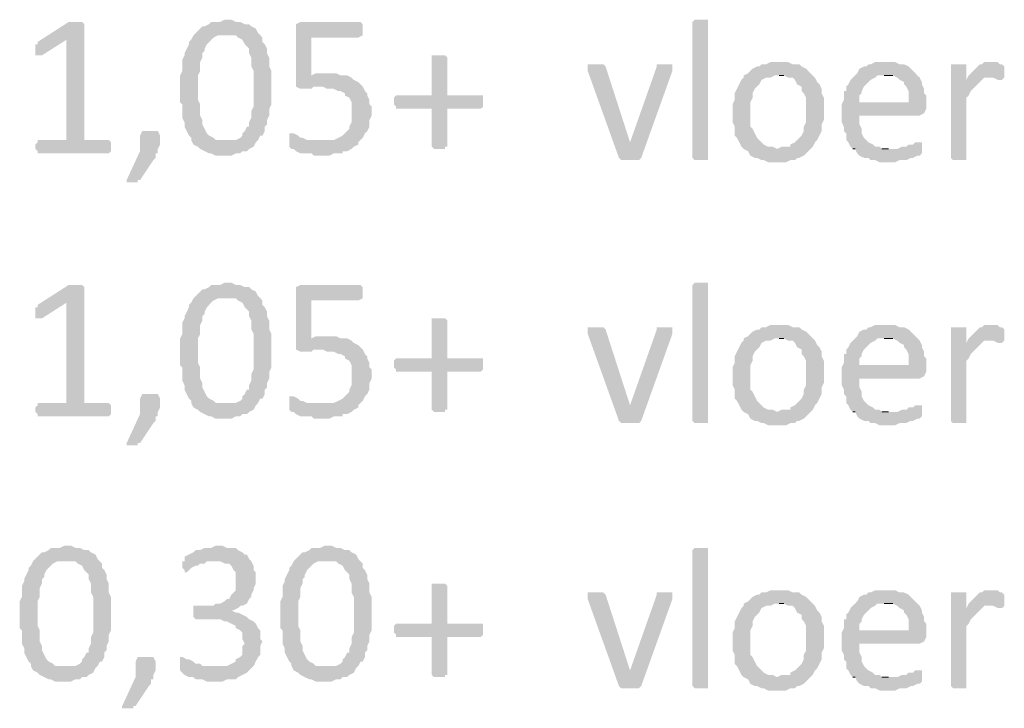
# Model space of a CAD drawing. Header units: millimetres. Extents: x -197899 to 120983, y -4228 to 45370.
# Tile 122 of 200: x -126173 to -124302, y 1374 to 2682. Entities that reach past the tile are written whole.
import ezdxf

# ---------------------------------------------------------------- set-up
doc = ezdxf.new("R2010")
doc.units = ezdxf.units.MM
for name, color, linetype in [('AL63----', 7, 'Continuous'), ('PDF_Geometry', 8, 'Continuous'), ('PDF_Solid Fills', 8, 'Continuous')]:
    doc.layers.add(name, color=color, linetype=linetype)

# ---------------------------------------------------------------- blocks, each defined once
blk = doc.blocks.new('A$C01523A58')
at = {"layer": 'PDF_Solid Fills'}
for points in [[(36106, -26475.2), (36093.4, -26475.2), (36034.1, -26513.4), (36034.1, -26517.6), (36029.8, -26517.6), (36029.8, -26538.7), (36042.5, -26538.7), (36089.1, -26509.1), (36122.9, -26479.5), (36122.9, -26479.5), (36118.8, -26475.2), (36114.5, -26475.2)], [(36393.9, -26471), (36389.6, -26471), (36381.2, -26475.2), (36364.2, -26475.2), (36360, -26479.5), (36351.6, -26483.7), (36347.3, -26483.7), (36338.8, -26492.2), (36334.7, -26496.4), (36393.9, -26500.6), (36410.8, -26500.6), (36415, -26504.9), (36423.5, -26509.1), (36423.5, -26509.1), (36427.8, -26517.6), (36432, -26521.8), (36436.2, -26526.1), (36436.2, -26534.5), (36440.4, -26543), (36440.4, -26559.9), (36444.7, -26568.4), (36444.7, -26627.7), (36444.7, -26636.2), (36440.4, -26644.6), (36440.4, -26657.3), (36436.2, -26665.7), (36436.2, -26674.2), (36432, -26674.2), (36427.8, -26682.7), (36423.5, -26686.9), (36423.5, -26691.1), (36419.3, -26695.4), (36410.8, -26699.6), (36389.6, -26699.6), (36448.9, -26703.9), (36453.2, -26699.6), (36457.4, -26691.1), (36461.6, -26691.1), (36465.9, -26682.7), (36465.9, -26674.2), (36470.1, -26670), (36470.1, -26661.5), (36474.3, -26653.1), (36474.3, -26640.3), (36478.6, -26631.9), (36478.6, -26568.4), (36474.3, -26559.9), (36474.3, -26543), (36470.1, -26534.5), (36470.1, -26526.1), (36465.9, -26517.6), (36461.6, -26513.4), (36461.6, -26504.9), (36457.4, -26500.6), (36453.2, -26496.4), (36448.9, -26488), (36440.4, -26483.7), (36436.2, -26479.5), (36427.8, -26479.5), (36419.3, -26475.2), (36410.8, -26475.2), (36402.4, -26471)], [(36643.7, -26475.2), (36533.6, -26475.2), (36525.1, -26479.5), (36525.1, -26598), (36575.9, -26598), (36584.4, -26602.3), (36597.1, -26602.3), (36605.5, -26606.5), (36609.8, -26606.5), (36618.3, -26610.7), (36618.3, -26614.9), (36626.7, -26619.2), (36630.9, -26627.7), (36630.9, -26648.8), (36630.9, -26665.7), (36626.7, -26674.2), (36626.7, -26678.5), (36622.5, -26682.7), (36618.3, -26686.9), (36614, -26691.1), (36605.5, -26695.4), (36597.1, -26699.6), (36575.9, -26699.6), (36512.4, -26703.9), (36512.4, -26712.3), (36516.7, -26716.5), (36520.9, -26716.5), (36525.1, -26720.8), (36533.6, -26725), (36554.7, -26725), (36559, -26729.3), (36588.6, -26729.3), (36597.1, -26725), (36614, -26725), (36614, -26720.8), (36622.5, -26720.8), (36630.9, -26716.5), (36635.2, -26712.3), (36643.7, -26708.1), (36643.7, -26703.9), (36647.9, -26699.6), (36652.1, -26695.4), (36656.3, -26686.9), (36660.6, -26682.7), (36664.8, -26674.2), (36664.8, -26661.5), (36669.1, -26653.1), (36669.1, -26636.2), (36664.8, -26631.9), (36664.8, -26623.4), (36660.6, -26614.9), (36660.6, -26610.7), (36656.3, -26606.5), (36652.1, -26598), (36647.9, -26593.8), (36643.7, -26589.5), (36635.2, -26585.3), (36630.9, -26581.1), (36622.5, -26576.9), (36554.7, -26576.9), (36554.7, -26504.9), (36643.7, -26504.9), (36652.1, -26500.6), (36652.1, -26479.5), (36647.9, -26475.2)], [(37308.3, -26733.5), (37308.3, -26737.7), (37282.9, -26737.7), (37278.7, -26733.5), (37278.7, -26475.2), (37278.7, -26475.2), (37282.9, -26471), (37308.3, -26471), (37308.3, -26475.2)], [(36122.9, -26479.5), (36089.1, -26509.1), (36089.1, -26699.6), (36034.1, -26699.6), (36034.1, -26703.9), (36029.8, -26708.1), (36029.8, -26716.5), (36034.1, -26720.8), (36034.1, -26725), (36169.5, -26725), (36173.7, -26720.8), (36173.7, -26703.9), (36169.5, -26699.6), (36122.9, -26699.6)], [(36334.7, -26496.4), (36330.4, -26500.6), (36326.1, -26509.1), (36321.9, -26513.4), (36321.9, -26517.6), (36317.7, -26526.1), (36313.4, -26534.5), (36313.4, -26538.7), (36309.2, -26547.2), (36309.2, -26568.4), (36305, -26576.9), (36305, -26627.7), (36309.2, -26631.9), (36309.2, -26657.3), (36309.2, -26657.3), (36313.4, -26665.7), (36313.4, -26674.2), (36317.7, -26682.7), (36321.9, -26691.1), (36326.1, -26695.4), (36326.1, -26699.6), (36330.4, -26708.1), (36338.8, -26712.3), (36343.1, -26716.5), (36351.6, -26720.8), (36351.6, -26720.8), (36360, -26725), (36364.2, -26725), (36372.7, -26729.3), (36402.4, -26729.3), (36410.8, -26725), (36419.3, -26725), (36423.5, -26720.8), (36432, -26720.8), (36436.2, -26716.5), (36444.7, -26712.3), (36448.9, -26703.9), (36389.6, -26699.6), (36372.7, -26699.6), (36368.5, -26695.4), (36368.5, -26695.4), (36360, -26691.1), (36355.8, -26686.9), (36351.6, -26678.5), (36351.6, -26678.5), (36347.3, -26670), (36347.3, -26661.5), (36343.1, -26653.1), (36343.1, -26644.6), (36343.1, -26631.9), (36338.8, -26623.4), (36338.8, -26576.9), (36343.1, -26568.4), (36343.1, -26559.9), (36343.1, -26551.5), (36347.3, -26543), (36347.3, -26534.5), (36351.6, -26530.3), (36351.6, -26526.1), (36355.8, -26517.6), (36360, -26513.4), (36364.2, -26509.1), (36368.5, -26504.9), (36377, -26500.6), (36393.9, -26500.6)], [(36796.1, -26538.7), (36783.3, -26538.7), (36783.3, -26614.9), (36715.6, -26614.9), (36711.4, -26619.2), (36711.4, -26631.9), (36715.6, -26636.2), (36715.6, -26640.3), (36783.3, -26640.3), (36783.3, -26712.3), (36783.3, -26712.3), (36787.6, -26716.5), (36808.7, -26716.5), (36808.7, -26712.3), (36813, -26712.3), (36813, -26640.3), (36876.5, -26640.3), (36880.7, -26636.2), (36880.7, -26614.9), (36813, -26614.9), (36813, -26543), (36808.7, -26538.7), (36804.5, -26538.7)], [(37092.4, -26555.7), (37079.7, -26555.7), (37079.7, -26559.9), (37079.7, -26568.4), (37139, -26733.5), (37160.1, -26703.9), (37160.1, -26703.9), (37113.6, -26559.9), (37109.3, -26555.7), (37100.8, -26555.7)], [(37227.9, -26555.7), (37210.9, -26555.7), (37210.9, -26559.9), (37160.1, -26703.9), (37160.1, -26703.9), (37139, -26733.5), (37139, -26733.5), (37143.2, -26737.7), (37177.1, -26737.7), (37181.3, -26733.5), (37181.3, -26733.5), (37240.5, -26568.4), (37240.5, -26564.1), (37240.5, -26559.9), (37240.5, -26555.7), (37236.4, -26555.7)], [(37443.7, -26551.5), (37426.8, -26551.5), (37418.4, -26555.7), (37409.9, -26555.7), (37405.7, -26559.9), (37401.4, -26559.9), (37393, -26564.1), (37388.7, -26568.4), (37384.5, -26572.6), (37376, -26576.9), (37376, -26581.1), (37371.8, -26585.3), (37367.6, -26593.8), (37363.3, -26602.3), (37359.1, -26610.7), (37359.1, -26623.4), (37354.8, -26631.9), (37354.8, -26648.8), (37354.8, -26665.7), (37359.1, -26674.2), (37359.1, -26691.1), (37363.3, -26695.4), (37367.6, -26703.9), (37371.8, -26712.3), (37376, -26716.5), (37439.5, -26716.5), (37431.1, -26712.3), (37422.6, -26712.3), (37414.1, -26708.1), (37409.9, -26703.9), (37405.7, -26699.6), (37401.4, -26695.4), (37397.2, -26686.9), (37393, -26678.5), (37388.7, -26674.2), (37388.7, -26627.7), (37393, -26619.2), (37393, -26610.7), (37397.2, -26602.3), (37401.4, -26598), (37405.7, -26593.8), (37409.9, -26585.3), (37418.4, -26581.1), (37426.8, -26581.1), (37435.3, -26576.9), (37507.3, -26576.9), (37498.8, -26568.4), (37494.6, -26564.1), (37486.1, -26559.9), (37481.8, -26555.7), (37469.1, -26555.7), (37460.7, -26551.5), (37452.2, -26551.5)], [(37647, -26551.5), (37625.8, -26551.5), (37617.3, -26555.7), (37613.1, -26555.7), (37608.8, -26559.9), (37604.6, -26559.9), (37596.1, -26564.1), (37591.9, -26572.6), (37587.7, -26576.9), (37583.4, -26581.1), (37579.2, -26585.3), (37575, -26593.8), (37570.8, -26598), (37570.8, -26606.5), (37566.5, -26606.5), (37566.5, -26623.4), (37562.3, -26631.9), (37596.1, -26627.7), (37596.1, -26614.9), (37600.4, -26610.7), (37600.4, -26606.5), (37604.6, -26598), (37608.8, -26593.8), (37613.1, -26589.5), (37617.3, -26585.3), (37625.8, -26581.1), (37630, -26576.9), (37706.2, -26576.9), (37702, -26572.6), (37693.5, -26564.1), (37689.3, -26559.9), (37680.8, -26555.7), (37672.4, -26555.7), (37663.9, -26551.5), (37655.4, -26551.5)], [(37782.4, -26555.7), (37769.7, -26555.7), (37769.7, -26733.5), (37769.7, -26733.5), (37774, -26737.7), (37799.4, -26737.7), (37799.4, -26733.5), (37799.4, -26619.2), (37803.6, -26614.9), (37807.8, -26606.5), (37812.1, -26602.3), (37812.1, -26602.3), (37820.5, -26593.8), (37824.7, -26589.5), (37829, -26585.3), (37799.4, -26585.3), (37799.4, -26555.7), (37790.9, -26555.7)], [(37845.9, -26551.5), (37833.2, -26551.5), (37829, -26555.7), (37824.7, -26555.7), (37816.3, -26564.1), (37812.1, -26568.4), (37807.8, -26572.6), (37803.6, -26576.9), (37799.4, -26585.3), (37829, -26585.3), (37833.2, -26581.1), (37841.7, -26581.1), (37871.3, -26576.9), (37871.3, -26559.9), (37871.3, -26559.9), (37867.1, -26555.7), (37862.8, -26555.7), (37858.6, -26551.5), (37850.1, -26551.5)], [(36584.4, -26572.6), (36563.2, -26572.6), (36554.7, -26576.9), (36609.8, -26576.9), (36601.3, -26572.6), (36592.9, -26572.6)], [(37507.3, -26576.9), (37443.7, -26576.9), (37452.2, -26576.9), (37460.7, -26581.1), (37469.1, -26581.1), (37473.4, -26585.3), (37477.6, -26593.8), (37486.1, -26598), (37486.1, -26606.5), (37490.3, -26610.7), (37494.6, -26619.2), (37494.6, -26665.7), (37490.3, -26674.2), (37490.3, -26682.7), (37486.1, -26691.1), (37481.8, -26695.4), (37477.6, -26699.6), (37473.4, -26703.9), (37464.9, -26708.1), (37464.9, -26712.3), (37448, -26712.3), (37439.5, -26716.5), (37376, -26716.5), (37384.5, -26720.8), (37388.7, -26729.3), (37397.2, -26733.5), (37401.4, -26733.5), (37409.9, -26737.7), (37414.1, -26737.7), (37422.6, -26741.9), (37456.5, -26741.9), (37464.9, -26737.7), (37473.4, -26737.7), (37477.6, -26733.5), (37481.8, -26733.5), (37490.3, -26729.3), (37494.6, -26725), (37498.8, -26720.8), (37507.3, -26712.3), (37507.3, -26712.3), (37511.5, -26703.9), (37515.7, -26699.6), (37520, -26691.1), (37524.2, -26682.7), (37524.2, -26670), (37528.4, -26661.5), (37528.4, -26644.6), (37528.4, -26619.2), (37524.2, -26610.7), (37524.2, -26602.3), (37520, -26593.8), (37515.7, -26589.5), (37511.5, -26581.1)], [(37706.2, -26576.9), (37642.7, -26576.9), (37659.7, -26576.9), (37668.1, -26581.1), (37672.4, -26585.3), (37680.8, -26589.5), (37680.8, -26593.8), (37685.1, -26598), (37689.3, -26606.5), (37689.3, -26627.7), (37596.1, -26627.7), (37562.3, -26631.9), (37562.3, -26648.8), (37562.3, -26665.7), (37566.5, -26674.2), (37566.5, -26682.7), (37570.8, -26686.9), (37570.8, -26699.6), (37575, -26703.9), (37579.2, -26712.3), (37583.4, -26716.5), (37651.2, -26716.5), (37638.5, -26716.5), (37634.3, -26712.3), (37625.8, -26712.3), (37621.6, -26708.1), (37613.1, -26703.9), (37608.8, -26699.6), (37604.6, -26695.4), (37600.4, -26686.9), (37600.4, -26678.5), (37600.4, -26678.5), (37596.1, -26670), (37596.1, -26653.1), (37710.5, -26653.1), (37718.9, -26648.8), (37718.9, -26648.8), (37723.1, -26640.3), (37723.1, -26631.9), (37723.1, -26614.9), (37718.9, -26610.7), (37718.9, -26602.3), (37714.7, -26593.8), (37714.7, -26589.5), (37710.5, -26581.1)], [(37871.3, -26576.9), (37841.7, -26581.1), (37850.1, -26581.1), (37858.6, -26585.3), (37867.1, -26585.3), (37871.3, -26581.1)], [(36525.1, -26598), (36525.1, -26598), (36533.6, -26602.3), (36554.7, -26602.3), (36559, -26598), (36567.4, -26598)], [(36250, -26682.7), (36233, -26682.7), (36228.8, -26691.1), (36228.8, -26720.8), (36203.4, -26775.8), (36203.4, -26780.1), (36224.6, -26780.1), (36224.6, -26775.8), (36228.8, -26775.8), (36254.2, -26737.7), (36258.4, -26733.5), (36258.4, -26725), (36262.7, -26725), (36262.7, -26716.5), (36262.7, -26716.5), (36266.9, -26708.1), (36266.9, -26691.1), (36262.7, -26682.7), (36254.2, -26682.7)], [(36516.7, -26686.9), (36512.4, -26686.9), (36512.4, -26703.9), (36575.9, -26699.6), (36546.3, -26699.6), (36537.8, -26695.4), (36533.6, -26695.4), (36529.4, -26691.1), (36520.9, -26686.9)], [(37710.5, -26703.9), (37702, -26703.9), (37697.8, -26708.1), (37689.3, -26708.1), (37685.1, -26712.3), (37676.6, -26712.3), (37668.1, -26716.5), (37583.4, -26716.5), (37587.7, -26716.5), (37591.9, -26725), (37596.1, -26729.3), (37604.6, -26733.5), (37613.1, -26733.5), (37617.3, -26737.7), (37625.8, -26737.7), (37634.3, -26741.9), (37663.9, -26741.9), (37672.4, -26737.7), (37685.1, -26737.7), (37693.5, -26733.5), (37697.8, -26733.5), (37706.2, -26729.3), (37710.5, -26729.3), (37714.7, -26725), (37714.7, -26720.8), (37714.7, -26703.9)], [(36106, -26974.8), (36093.4, -26974.8), (36034.1, -27012.9), (36034.1, -27017.1), (36029.8, -27017.1), (36029.8, -27038.3), (36042.5, -27038.3), (36089.1, -27008.6), (36122.9, -26979), (36122.9, -26979), (36118.8, -26974.8), (36114.5, -26974.8)], [(36122.9, -26979), (36089.1, -27008.6), (36089.1, -27199.1), (36034.1, -27199.1), (36034.1, -27203.4), (36029.8, -27207.6), (36029.8, -27216.1), (36034.1, -27220.3), (36034.1, -27224.5), (36169.5, -27224.5), (36173.7, -27220.3), (36173.7, -27203.4), (36169.5, -27199.1), (36122.9, -27199.1)], [(36393.9, -26970.6), (36389.6, -26970.6), (36381.2, -26974.8), (36364.2, -26974.8), (36360, -26979), (36351.6, -26983.2), (36347.3, -26983.2), (36338.8, -26991.7), (36334.7, -26996), (36393.9, -27000.2), (36410.8, -27000.2), (36415, -27004.4), (36423.5, -27008.6), (36423.5, -27008.6), (36427.8, -27017.1), (36432, -27021.4), (36436.2, -27025.6), (36436.2, -27034.1), (36440.4, -27042.5), (36440.4, -27059.5), (36444.7, -27067.9), (36444.7, -27127.2), (36444.7, -27135.7), (36440.4, -27144.2), (36440.4, -27156.8), (36436.2, -27165.3), (36436.2, -27173.7), (36432, -27173.7), (36427.8, -27182.2), (36423.5, -27186.5), (36423.5, -27190.7), (36419.3, -27195), (36410.8, -27199.1), (36389.6, -27199.1), (36448.9, -27203.4), (36453.2, -27199.1), (36457.4, -27190.7), (36461.6, -27190.7), (36465.9, -27182.2), (36465.9, -27173.7), (36470.1, -27169.6), (36470.1, -27161.1), (36474.3, -27152.6), (36474.3, -27139.9), (36478.6, -27131.4), (36478.6, -27067.9), (36474.3, -27059.5), (36474.3, -27042.5), (36470.1, -27034.1), (36470.1, -27025.6), (36465.9, -27017.1), (36461.6, -27012.9), (36461.6, -27004.4), (36457.4, -27000.2), (36453.2, -26996), (36448.9, -26987.5), (36440.4, -26983.2), (36436.2, -26979), (36427.8, -26979), (36419.3, -26974.8), (36410.8, -26974.8), (36402.4, -26970.6)], [(36643.7, -26974.8), (36533.6, -26974.8), (36525.1, -26979), (36525.1, -27097.5), (36575.9, -27097.5), (36584.4, -27101.8), (36597.1, -27101.8), (36605.5, -27106), (36609.8, -27106), (36618.3, -27110.3), (36618.3, -27114.5), (36626.7, -27118.7), (36630.9, -27127.2), (36630.9, -27148.3), (36630.9, -27165.3), (36626.7, -27173.7), (36626.7, -27178), (36622.5, -27182.2), (36618.3, -27186.5), (36614, -27190.7), (36605.5, -27195), (36597.1, -27199.1), (36575.9, -27199.1), (36512.4, -27203.4), (36512.4, -27211.9), (36516.7, -27216.1), (36520.9, -27216.1), (36525.1, -27220.3), (36533.6, -27224.5), (36554.7, -27224.5), (36559, -27228.8), (36588.6, -27228.8), (36597.1, -27224.5), (36614, -27224.5), (36614, -27220.3), (36622.5, -27220.3), (36630.9, -27216.1), (36635.2, -27211.9), (36643.7, -27207.6), (36643.7, -27203.4), (36647.9, -27199.1), (36652.1, -27195), (36656.3, -27186.5), (36660.6, -27182.2), (36664.8, -27173.7), (36664.8, -27161.1), (36669.1, -27152.6), (36669.1, -27135.7), (36664.8, -27131.4), (36664.8, -27122.9), (36660.6, -27114.5), (36660.6, -27110.3), (36656.3, -27106), (36652.1, -27097.5), (36647.9, -27093.3), (36643.7, -27089.1), (36635.2, -27084.9), (36630.9, -27080.6), (36622.5, -27076.4), (36554.7, -27076.4), (36554.7, -27004.4), (36643.7, -27004.4), (36652.1, -27000.2), (36652.1, -26979), (36647.9, -26974.8)], [(37308.3, -27233), (37308.3, -27237.3), (37282.9, -27237.3), (37278.7, -27233), (37278.7, -26974.8), (37278.7, -26974.8), (37282.9, -26970.6), (37308.3, -26970.6), (37308.3, -26974.8)], [(36334.7, -26996), (36330.4, -27000.2), (36326.1, -27008.6), (36321.9, -27012.9), (36321.9, -27017.1), (36317.7, -27025.6), (36313.4, -27034.1), (36313.4, -27038.3), (36309.2, -27046.8), (36309.2, -27067.9), (36305, -27076.4), (36305, -27127.2), (36309.2, -27131.4), (36309.2, -27156.8), (36309.2, -27156.8), (36313.4, -27165.3), (36313.4, -27173.7), (36317.7, -27182.2), (36321.9, -27190.7), (36326.1, -27195), (36326.1, -27199.1), (36330.4, -27207.6), (36338.8, -27211.9), (36343.1, -27216.1), (36351.6, -27220.3), (36351.6, -27220.3), (36360, -27224.5), (36364.2, -27224.5), (36372.7, -27228.8), (36402.4, -27228.8), (36410.8, -27224.5), (36419.3, -27224.5), (36423.5, -27220.3), (36432, -27220.3), (36436.2, -27216.1), (36444.7, -27211.9), (36448.9, -27203.4), (36389.6, -27199.1), (36372.7, -27199.1), (36368.5, -27195), (36368.5, -27195), (36360, -27190.7), (36355.8, -27186.5), (36351.6, -27178), (36351.6, -27178), (36347.3, -27169.6), (36347.3, -27161.1), (36343.1, -27152.6), (36343.1, -27144.2), (36343.1, -27131.4), (36338.8, -27122.9), (36338.8, -27076.4), (36343.1, -27067.9), (36343.1, -27059.5), (36343.1, -27051), (36347.3, -27042.5), (36347.3, -27034.1), (36351.6, -27029.8), (36351.6, -27025.6), (36355.8, -27017.1), (36360, -27012.9), (36364.2, -27008.6), (36368.5, -27004.4), (36377, -27000.2), (36393.9, -27000.2)], [(36796.1, -27038.3), (36783.3, -27038.3), (36783.3, -27114.5), (36715.6, -27114.5), (36711.4, -27118.7), (36711.4, -27131.4), (36715.6, -27135.7), (36715.6, -27139.9), (36783.3, -27139.9), (36783.3, -27211.9), (36783.3, -27211.9), (36787.6, -27216.1), (36808.7, -27216.1), (36808.7, -27211.9), (36813, -27211.9), (36813, -27139.9), (36876.5, -27139.9), (36880.7, -27135.7), (36880.7, -27114.5), (36813, -27114.5), (36813, -27042.5), (36808.7, -27038.3), (36804.5, -27038.3)], [(37092.4, -27055.2), (37079.7, -27055.2), (37079.7, -27059.5), (37079.7, -27067.9), (37139, -27233), (37160.1, -27203.4), (37160.1, -27203.4), (37113.6, -27059.5), (37109.3, -27055.2), (37100.8, -27055.2)], [(37227.9, -27055.2), (37210.9, -27055.2), (37210.9, -27059.5), (37160.1, -27203.4), (37160.1, -27203.4), (37139, -27233), (37139, -27233), (37143.2, -27237.3), (37177.1, -27237.3), (37181.3, -27233), (37181.3, -27233), (37240.5, -27067.9), (37240.5, -27063.7), (37240.5, -27059.5), (37240.5, -27055.2), (37236.4, -27055.2)], [(37443.7, -27051), (37426.8, -27051), (37418.4, -27055.2), (37409.9, -27055.2), (37405.7, -27059.5), (37401.4, -27059.5), (37393, -27063.7), (37388.7, -27067.9), (37384.5, -27072.2), (37376, -27076.4), (37376, -27080.6), (37371.8, -27084.9), (37367.6, -27093.3), (37363.3, -27101.8), (37359.1, -27110.3), (37359.1, -27122.9), (37354.8, -27131.4), (37354.8, -27148.3), (37354.8, -27165.3), (37359.1, -27173.7), (37359.1, -27190.7), (37363.3, -27195), (37367.6, -27203.4), (37371.8, -27211.9), (37376, -27216.1), (37439.5, -27216.1), (37431.1, -27211.9), (37422.6, -27211.9), (37414.1, -27207.6), (37409.9, -27203.4), (37405.7, -27199.1), (37401.4, -27195), (37397.2, -27186.5), (37393, -27178), (37388.7, -27173.7), (37388.7, -27127.2), (37393, -27118.7), (37393, -27110.3), (37397.2, -27101.8), (37401.4, -27097.5), (37405.7, -27093.3), (37409.9, -27084.9), (37418.4, -27080.6), (37426.8, -27080.6), (37435.3, -27076.4), (37507.3, -27076.4), (37498.8, -27067.9), (37494.6, -27063.7), (37486.1, -27059.5), (37481.8, -27055.2), (37469.1, -27055.2), (37460.7, -27051), (37452.2, -27051)], [(37647, -27051), (37625.8, -27051), (37617.3, -27055.2), (37613.1, -27055.2), (37608.8, -27059.5), (37604.6, -27059.5), (37596.1, -27063.7), (37591.9, -27072.2), (37587.7, -27076.4), (37583.4, -27080.6), (37579.2, -27084.9), (37575, -27093.3), (37570.8, -27097.5), (37570.8, -27106), (37566.5, -27106), (37566.5, -27122.9), (37562.3, -27131.4), (37596.1, -27127.2), (37596.1, -27114.5), (37600.4, -27110.3), (37600.4, -27106), (37604.6, -27097.5), (37608.8, -27093.3), (37613.1, -27089.1), (37617.3, -27084.9), (37625.8, -27080.6), (37630, -27076.4), (37706.2, -27076.4), (37702, -27072.2), (37693.5, -27063.7), (37689.3, -27059.5), (37680.8, -27055.2), (37672.4, -27055.2), (37663.9, -27051), (37655.4, -27051)], [(37782.4, -27055.2), (37769.7, -27055.2), (37769.7, -27233), (37769.7, -27233), (37774, -27237.3), (37799.4, -27237.3), (37799.4, -27233), (37799.4, -27118.7), (37803.6, -27114.5), (37807.8, -27106), (37812.1, -27101.8), (37812.1, -27101.8), (37820.5, -27093.3), (37824.7, -27089.1), (37829, -27084.9), (37799.4, -27084.9), (37799.4, -27055.2), (37790.9, -27055.2)], [(37845.9, -27051), (37833.2, -27051), (37829, -27055.2), (37824.7, -27055.2), (37816.3, -27063.7), (37812.1, -27067.9), (37807.8, -27072.2), (37803.6, -27076.4), (37799.4, -27084.9), (37829, -27084.9), (37833.2, -27080.6), (37841.7, -27080.6), (37871.3, -27076.4), (37871.3, -27059.5), (37871.3, -27059.5), (37867.1, -27055.2), (37862.8, -27055.2), (37858.6, -27051), (37850.1, -27051)], [(36584.4, -27072.2), (36563.2, -27072.2), (36554.7, -27076.4), (36609.8, -27076.4), (36601.3, -27072.2), (36592.9, -27072.2)], [(37507.3, -27076.4), (37443.7, -27076.4), (37452.2, -27076.4), (37460.7, -27080.6), (37469.1, -27080.6), (37473.4, -27084.9), (37477.6, -27093.3), (37486.1, -27097.5), (37486.1, -27106), (37490.3, -27110.3), (37494.6, -27118.7), (37494.6, -27165.3), (37490.3, -27173.7), (37490.3, -27182.2), (37486.1, -27190.7), (37481.8, -27195), (37477.6, -27199.1), (37473.4, -27203.4), (37464.9, -27207.6), (37464.9, -27211.9), (37448, -27211.9), (37439.5, -27216.1), (37376, -27216.1), (37384.5, -27220.3), (37388.7, -27228.8), (37397.2, -27233), (37401.4, -27233), (37409.9, -27237.3), (37414.1, -27237.3), (37422.6, -27241.5), (37456.5, -27241.5), (37464.9, -27237.3), (37473.4, -27237.3), (37477.6, -27233), (37481.8, -27233), (37490.3, -27228.8), (37494.6, -27224.5), (37498.8, -27220.3), (37507.3, -27211.9), (37507.3, -27211.9), (37511.5, -27203.4), (37515.7, -27199.1), (37520, -27190.7), (37524.2, -27182.2), (37524.2, -27169.6), (37528.4, -27161.1), (37528.4, -27144.2), (37528.4, -27118.7), (37524.2, -27110.3), (37524.2, -27101.8), (37520, -27093.3), (37515.7, -27089.1), (37511.5, -27080.6)], [(37706.2, -27076.4), (37642.7, -27076.4), (37659.7, -27076.4), (37668.1, -27080.6), (37672.4, -27084.9), (37680.8, -27089.1), (37680.8, -27093.3), (37685.1, -27097.5), (37689.3, -27106), (37689.3, -27127.2), (37596.1, -27127.2), (37562.3, -27131.4), (37562.3, -27148.3), (37562.3, -27165.3), (37566.5, -27173.7), (37566.5, -27182.2), (37570.8, -27186.5), (37570.8, -27199.1), (37575, -27203.4), (37579.2, -27211.9), (37583.4, -27216.1), (37651.2, -27216.1), (37638.5, -27216.1), (37634.3, -27211.9), (37625.8, -27211.9), (37621.6, -27207.6), (37613.1, -27203.4), (37608.8, -27199.1), (37604.6, -27195), (37600.4, -27186.5), (37600.4, -27178), (37600.4, -27178), (37596.1, -27169.6), (37596.1, -27152.6), (37710.5, -27152.6), (37718.9, -27148.3), (37718.9, -27148.3), (37723.1, -27139.9), (37723.1, -27131.4), (37723.1, -27114.5), (37718.9, -27110.3), (37718.9, -27101.8), (37714.7, -27093.3), (37714.7, -27089.1), (37710.5, -27080.6)], [(37871.3, -27076.4), (37841.7, -27080.6), (37850.1, -27080.6), (37858.6, -27084.9), (37867.1, -27084.9), (37871.3, -27080.6)], [(36525.1, -27097.5), (36525.1, -27097.5), (36533.6, -27101.8), (36554.7, -27101.8), (36559, -27097.5), (36567.4, -27097.5)], [(36250, -27182.2), (36233, -27182.2), (36228.8, -27190.7), (36228.8, -27220.3), (36203.4, -27275.4), (36203.4, -27279.6), (36224.6, -27279.6), (36224.6, -27275.4), (36228.8, -27275.4), (36254.2, -27237.3), (36258.4, -27233), (36258.4, -27224.5), (36262.7, -27224.5), (36262.7, -27216.1), (36262.7, -27216.1), (36266.9, -27207.6), (36266.9, -27190.7), (36262.7, -27182.2), (36254.2, -27182.2)], [(36516.7, -27186.5), (36512.4, -27186.5), (36512.4, -27203.4), (36575.9, -27199.1), (36546.3, -27199.1), (36537.8, -27195), (36533.6, -27195), (36529.4, -27190.7), (36520.9, -27186.5)], [(37710.5, -27203.4), (37702, -27203.4), (37697.8, -27207.6), (37689.3, -27207.6), (37685.1, -27211.9), (37676.6, -27211.9), (37668.1, -27216.1), (37583.4, -27216.1), (37587.7, -27216.1), (37591.9, -27224.5), (37596.1, -27228.8), (37604.6, -27233), (37613.1, -27233), (37617.3, -27237.3), (37625.8, -27237.3), (37634.3, -27241.5), (37663.9, -27241.5), (37672.4, -27237.3), (37685.1, -27237.3), (37693.5, -27233), (37697.8, -27233), (37706.2, -27228.8), (37710.5, -27228.8), (37714.7, -27224.5), (37714.7, -27220.3), (37714.7, -27203.4)], [(36089.1, -27470.1), (36084.9, -27470.1), (36076.4, -27474.3), (36059.5, -27474.3), (36055.2, -27478.6), (36046.8, -27482.8), (36042.5, -27482.8), (36034.1, -27491.2), (36029.8, -27495.5), (36089.1, -27499.7), (36106, -27499.7), (36110.3, -27504), (36118.8, -27508.2), (36118.8, -27508.2), (36122.9, -27516.6), (36127.2, -27520.9), (36131.4, -27525.1), (36131.4, -27533.6), (36135.7, -27542.1), (36135.7, -27559), (36139.9, -27567.5), (36139.9, -27626.7), (36139.9, -27635.2), (36135.7, -27643.6), (36135.7, -27656.3), (36131.4, -27664.8), (36131.4, -27673.3), (36127.2, -27673.3), (36122.9, -27681.7), (36118.8, -27686), (36118.8, -27690.2), (36114.5, -27694.5), (36106, -27698.7), (36084.9, -27698.7), (36144.1, -27702.9), (36148.3, -27698.7), (36152.6, -27690.2), (36156.8, -27690.2), (36161.1, -27681.7), (36161.1, -27673.3), (36165.3, -27669.1), (36165.3, -27660.6), (36169.5, -27652.1), (36169.5, -27639.4), (36173.7, -27630.9), (36173.7, -27567.5), (36169.5, -27559), (36169.5, -27542.1), (36165.3, -27533.6), (36165.3, -27525.1), (36161.1, -27516.6), (36156.8, -27512.4), (36156.8, -27504), (36152.6, -27499.7), (36148.3, -27495.5), (36144.1, -27487), (36135.7, -27482.8), (36131.4, -27478.6), (36122.9, -27478.6), (36114.5, -27474.3), (36106, -27474.3), (36097.5, -27470.1)], [(36377, -27470.1), (36372.7, -27470.1), (36364.2, -27474.3), (36351.6, -27474.3), (36343.1, -27478.6), (36334.7, -27478.6), (36330.4, -27482.8), (36321.9, -27487), (36321.9, -27487), (36313.4, -27491.2), (36313.4, -27499.7), (36381.2, -27499.7), (36389.6, -27504), (36398.1, -27504), (36402.4, -27508.2), (36406.6, -27516.6), (36410.8, -27520.9), (36410.8, -27554.8), (36406.6, -27559), (36402.4, -27563.2), (36398.1, -27571.7), (36393.9, -27571.7), (36389.6, -27575.9), (36381.2, -27580.2), (36372.7, -27580.2), (36368.5, -27584.4), (36330.4, -27584.4), (36330.4, -27605.6), (36334.7, -27609.8), (36381.2, -27609.8), (36389.6, -27614), (36393.9, -27614), (36402.4, -27618.3), (36410.8, -27622.5), (36410.8, -27626.7), (36419.3, -27630.9), (36423.5, -27635.2), (36423.5, -27647.9), (36427.8, -27656.3), (36423.5, -27660.6), (36423.5, -27677.5), (36419.3, -27681.7), (36410.8, -27686), (36410.8, -27690.2), (36402.4, -27694.5), (36393.9, -27698.7), (36372.7, -27698.7), (36440.4, -27702.9), (36444.7, -27698.7), (36448.9, -27690.2), (36453.2, -27681.7), (36453.2, -27681.7), (36457.4, -27677.5), (36457.4, -27660.6), (36461.6, -27652.1), (36457.4, -27647.9), (36457.4, -27630.9), (36453.2, -27626.7), (36448.9, -27618.3), (36444.7, -27614), (36436.2, -27609.8), (36432, -27605.6), (36423.5, -27601.3), (36423.5, -27601.3), (36415, -27597.1), (36410.8, -27597.1), (36402.4, -27592.9), (36406.6, -27592.9), (36415, -27588.6), (36419.3, -27584.4), (36423.5, -27584.4), (36432, -27580.2), (36436.2, -27571.7), (36440.4, -27567.5), (36440.4, -27563.2), (36444.7, -27554.8), (36444.7, -27550.5), (36448.9, -27542.1), (36448.9, -27520.9), (36444.7, -27516.6), (36444.7, -27508.2), (36440.4, -27499.7), (36436.2, -27495.5), (36432, -27487), (36427.8, -27487), (36423.5, -27482.8), (36415, -27478.6), (36410.8, -27474.3), (36393.9, -27474.3), (36385.4, -27470.1)], [(36584.4, -27470.1), (36580.1, -27470.1), (36571.7, -27474.3), (36554.7, -27474.3), (36550.5, -27478.6), (36542, -27482.8), (36537.8, -27482.8), (36529.4, -27491.2), (36525.1, -27495.5), (36584.4, -27499.7), (36601.3, -27499.7), (36605.5, -27504), (36614, -27508.2), (36614, -27508.2), (36618.3, -27516.6), (36622.5, -27520.9), (36626.7, -27525.1), (36626.7, -27533.6), (36630.9, -27542.1), (36630.9, -27559), (36635.2, -27567.5), (36635.2, -27626.7), (36635.2, -27635.2), (36630.9, -27643.6), (36630.9, -27656.3), (36626.7, -27664.8), (36626.7, -27673.3), (36622.5, -27673.3), (36618.3, -27681.7), (36614, -27686), (36614, -27690.2), (36609.8, -27694.5), (36601.3, -27698.7), (36580.1, -27698.7), (36639.4, -27702.9), (36643.7, -27698.7), (36647.9, -27690.2), (36652.1, -27690.2), (36656.3, -27681.7), (36656.3, -27673.3), (36660.6, -27669.1), (36660.6, -27660.6), (36664.8, -27652.1), (36664.8, -27639.4), (36669.1, -27630.9), (36669.1, -27567.5), (36664.8, -27559), (36664.8, -27542.1), (36660.6, -27533.6), (36660.6, -27525.1), (36656.3, -27516.6), (36652.1, -27512.4), (36652.1, -27504), (36647.9, -27499.7), (36643.7, -27495.5), (36639.4, -27487), (36630.9, -27482.8), (36626.7, -27478.6), (36618.3, -27478.6), (36609.8, -27474.3), (36601.3, -27474.3), (36592.9, -27470.1)], [(37308.3, -27736.8), (37308.3, -27741), (37282.9, -27741), (37278.7, -27736.8), (37278.7, -27478.6), (37278.7, -27478.6), (37282.9, -27474.3), (37308.3, -27474.3), (37308.3, -27478.6)], [(36029.8, -27495.5), (36025.6, -27499.7), (36021.4, -27508.2), (36017.1, -27512.4), (36017.1, -27516.6), (36012.9, -27525.1), (36008.7, -27533.6), (36008.7, -27537.8), (36004.4, -27546.3), (36004.4, -27567.5), (36000.2, -27575.9), (36000.2, -27626.7), (36004.4, -27630.9), (36004.4, -27656.3), (36004.4, -27656.3), (36008.7, -27664.8), (36008.7, -27673.3), (36012.9, -27681.7), (36017.1, -27690.2), (36021.4, -27694.5), (36021.4, -27698.7), (36025.6, -27707.1), (36034.1, -27711.4), (36038.3, -27715.6), (36046.8, -27719.9), (36046.8, -27719.9), (36055.2, -27724.1), (36059.5, -27724.1), (36067.9, -27728.3), (36097.5, -27728.3), (36106, -27724.1), (36114.5, -27724.1), (36118.8, -27719.9), (36127.2, -27719.9), (36131.4, -27715.6), (36139.9, -27711.4), (36144.1, -27702.9), (36084.9, -27698.7), (36067.9, -27698.7), (36063.7, -27694.5), (36063.7, -27694.5), (36055.2, -27690.2), (36051, -27686), (36046.8, -27677.5), (36046.8, -27677.5), (36042.5, -27669.1), (36042.5, -27660.6), (36038.3, -27652.1), (36038.3, -27643.6), (36038.3, -27630.9), (36034.1, -27622.5), (36034.1, -27575.9), (36038.3, -27567.5), (36038.3, -27559), (36038.3, -27550.5), (36042.5, -27542.1), (36042.5, -27533.6), (36046.8, -27529.4), (36046.8, -27525.1), (36051, -27516.6), (36055.2, -27512.4), (36059.5, -27508.2), (36063.7, -27504), (36072.1, -27499.7), (36089.1, -27499.7)], [(36313.4, -27499.7), (36309.2, -27499.7), (36309.2, -27512.4), (36313.4, -27516.6), (36313.4, -27520.9), (36317.7, -27520.9), (36321.9, -27516.6), (36326.1, -27512.4), (36334.7, -27508.2), (36338.8, -27508.2), (36343.1, -27504), (36351.6, -27504), (36355.8, -27499.7), (36372.7, -27499.7)], [(36525.1, -27495.5), (36520.9, -27499.7), (36516.7, -27508.2), (36512.4, -27512.4), (36512.4, -27516.6), (36508.2, -27525.1), (36504, -27533.6), (36504, -27537.8), (36499.7, -27546.3), (36499.7, -27567.5), (36495.5, -27575.9), (36495.5, -27626.7), (36499.7, -27630.9), (36499.7, -27656.3), (36499.7, -27656.3), (36504, -27664.8), (36504, -27673.3), (36508.2, -27681.7), (36512.4, -27690.2), (36516.7, -27694.5), (36516.7, -27698.7), (36520.9, -27707.1), (36529.4, -27711.4), (36533.6, -27715.6), (36542, -27719.9), (36542, -27719.9), (36550.5, -27724.1), (36554.7, -27724.1), (36563.2, -27728.3), (36592.9, -27728.3), (36601.3, -27724.1), (36609.8, -27724.1), (36614, -27719.9), (36622.5, -27719.9), (36626.7, -27715.6), (36635.2, -27711.4), (36639.4, -27702.9), (36580.1, -27698.7), (36563.2, -27698.7), (36559, -27694.5), (36559, -27694.5), (36550.5, -27690.2), (36546.3, -27686), (36542, -27677.5), (36542, -27677.5), (36537.8, -27669.1), (36537.8, -27660.6), (36533.6, -27652.1), (36533.6, -27643.6), (36533.6, -27630.9), (36529.4, -27622.5), (36529.4, -27575.9), (36533.6, -27567.5), (36533.6, -27559), (36533.6, -27550.5), (36537.8, -27542.1), (36537.8, -27533.6), (36542, -27529.4), (36542, -27525.1), (36546.3, -27516.6), (36550.5, -27512.4), (36554.7, -27508.2), (36559, -27504), (36567.4, -27499.7), (36584.4, -27499.7)], [(36796.1, -27542.1), (36783.3, -27542.1), (36783.3, -27618.3), (36715.6, -27618.3), (36711.4, -27622.5), (36711.4, -27635.2), (36715.6, -27639.4), (36715.6, -27643.6), (36783.3, -27643.6), (36783.3, -27715.6), (36783.3, -27715.6), (36787.6, -27719.9), (36808.7, -27719.9), (36808.7, -27715.6), (36813, -27715.6), (36813, -27643.6), (36876.5, -27643.6), (36880.7, -27639.4), (36880.7, -27618.3), (36813, -27618.3), (36813, -27546.3), (36808.7, -27542.1), (36804.5, -27542.1)], [(37092.4, -27559), (37079.7, -27559), (37079.7, -27563.2), (37079.7, -27571.7), (37139, -27736.8), (37160.1, -27707.1), (37160.1, -27707.1), (37113.6, -27563.2), (37109.3, -27559), (37100.8, -27559)], [(37227.9, -27559), (37210.9, -27559), (37210.9, -27563.2), (37160.1, -27707.1), (37160.1, -27707.1), (37139, -27736.8), (37139, -27736.8), (37143.2, -27741), (37177.1, -27741), (37181.3, -27736.8), (37181.3, -27736.8), (37240.5, -27571.7), (37240.5, -27567.5), (37240.5, -27563.2), (37240.5, -27559), (37236.4, -27559)], [(37443.7, -27554.8), (37426.8, -27554.8), (37418.4, -27559), (37409.9, -27559), (37405.7, -27563.2), (37401.4, -27563.2), (37393, -27567.5), (37388.7, -27571.7), (37384.5, -27575.9), (37376, -27580.2), (37376, -27584.4), (37371.8, -27588.6), (37367.6, -27597.1), (37363.3, -27605.6), (37359.1, -27614), (37359.1, -27626.7), (37354.8, -27635.2), (37354.8, -27652.1), (37354.8, -27669.1), (37359.1, -27677.5), (37359.1, -27694.5), (37363.3, -27698.7), (37367.6, -27707.1), (37371.8, -27715.6), (37376, -27719.9), (37439.5, -27719.9), (37431.1, -27715.6), (37422.6, -27715.6), (37414.1, -27711.4), (37409.9, -27707.1), (37405.7, -27702.9), (37401.4, -27698.7), (37397.2, -27690.2), (37393, -27681.7), (37388.7, -27677.5), (37388.7, -27630.9), (37393, -27622.5), (37393, -27614), (37397.2, -27605.6), (37401.4, -27601.3), (37405.7, -27597.1), (37409.9, -27588.6), (37418.4, -27584.4), (37426.8, -27584.4), (37435.3, -27580.2), (37507.3, -27580.2), (37498.8, -27571.7), (37494.6, -27567.5), (37486.1, -27563.2), (37481.8, -27559), (37469.1, -27559), (37460.7, -27554.8), (37452.2, -27554.8)], [(37647, -27554.8), (37625.8, -27554.8), (37617.3, -27559), (37613.1, -27559), (37608.8, -27563.2), (37604.6, -27563.2), (37596.1, -27567.5), (37591.9, -27575.9), (37587.7, -27580.2), (37583.4, -27584.4), (37579.2, -27588.6), (37575, -27597.1), (37570.8, -27601.3), (37570.8, -27609.8), (37566.5, -27609.8), (37566.5, -27626.7), (37562.3, -27635.2), (37596.1, -27630.9), (37596.1, -27618.3), (37600.4, -27614), (37600.4, -27609.8), (37604.6, -27601.3), (37608.8, -27597.1), (37613.1, -27592.9), (37617.3, -27588.6), (37625.8, -27584.4), (37630, -27580.2), (37706.2, -27580.2), (37702, -27575.9), (37693.5, -27567.5), (37689.3, -27563.2), (37680.8, -27559), (37672.4, -27559), (37663.9, -27554.8), (37655.4, -27554.8)], [(37782.4, -27559), (37769.7, -27559), (37769.7, -27736.8), (37769.7, -27736.8), (37774, -27741), (37799.4, -27741), (37799.4, -27736.8), (37799.4, -27622.5), (37803.6, -27618.3), (37807.8, -27609.8), (37812.1, -27605.6), (37812.1, -27605.6), (37820.5, -27597.1), (37824.7, -27592.9), (37829, -27588.6), (37799.4, -27588.6), (37799.4, -27559), (37790.9, -27559)], [(37845.9, -27554.8), (37833.2, -27554.8), (37829, -27559), (37824.7, -27559), (37816.3, -27567.5), (37812.1, -27571.7), (37807.8, -27575.9), (37803.6, -27580.2), (37799.4, -27588.6), (37829, -27588.6), (37833.2, -27584.4), (37841.7, -27584.4), (37871.3, -27580.2), (37871.3, -27563.2), (37871.3, -27563.2), (37867.1, -27559), (37862.8, -27559), (37858.6, -27554.8), (37850.1, -27554.8)], [(37507.3, -27580.2), (37443.7, -27580.2), (37452.2, -27580.2), (37460.7, -27584.4), (37469.1, -27584.4), (37473.4, -27588.6), (37477.6, -27597.1), (37486.1, -27601.3), (37486.1, -27609.8), (37490.3, -27614), (37494.6, -27622.5), (37494.6, -27669.1), (37490.3, -27677.5), (37490.3, -27686), (37486.1, -27694.5), (37481.8, -27698.7), (37477.6, -27702.9), (37473.4, -27707.1), (37464.9, -27711.4), (37464.9, -27715.6), (37448, -27715.6), (37439.5, -27719.9), (37376, -27719.9), (37384.5, -27724.1), (37388.7, -27732.5), (37397.2, -27736.8), (37401.4, -27736.8), (37409.9, -27741), (37414.1, -27741), (37422.6, -27745.3), (37456.5, -27745.3), (37464.9, -27741), (37473.4, -27741), (37477.6, -27736.8), (37481.8, -27736.8), (37490.3, -27732.5), (37494.6, -27728.3), (37498.8, -27724.1), (37507.3, -27715.6), (37507.3, -27715.6), (37511.5, -27707.1), (37515.7, -27702.9), (37520, -27694.5), (37524.2, -27686), (37524.2, -27673.3), (37528.4, -27664.8), (37528.4, -27647.9), (37528.4, -27622.5), (37524.2, -27614), (37524.2, -27605.6), (37520, -27597.1), (37515.7, -27592.9), (37511.5, -27584.4)], [(37706.2, -27580.2), (37642.7, -27580.2), (37659.7, -27580.2), (37668.1, -27584.4), (37672.4, -27588.6), (37680.8, -27592.9), (37680.8, -27597.1), (37685.1, -27601.3), (37689.3, -27609.8), (37689.3, -27630.9), (37596.1, -27630.9), (37562.3, -27635.2), (37562.3, -27652.1), (37562.3, -27669.1), (37566.5, -27677.5), (37566.5, -27686), (37570.8, -27690.2), (37570.8, -27702.9), (37575, -27707.1), (37579.2, -27715.6), (37583.4, -27719.9), (37651.2, -27719.9), (37638.5, -27719.9), (37634.3, -27715.6), (37625.8, -27715.6), (37621.6, -27711.4), (37613.1, -27707.1), (37608.8, -27702.9), (37604.6, -27698.7), (37600.4, -27690.2), (37600.4, -27681.7), (37600.4, -27681.7), (37596.1, -27673.3), (37596.1, -27656.3), (37710.5, -27656.3), (37718.9, -27652.1), (37718.9, -27652.1), (37723.1, -27643.6), (37723.1, -27635.2), (37723.1, -27618.3), (37718.9, -27614), (37718.9, -27605.6), (37714.7, -27597.1), (37714.7, -27592.9), (37710.5, -27584.4)], [(37871.3, -27580.2), (37841.7, -27584.4), (37850.1, -27584.4), (37858.6, -27588.6), (37867.1, -27588.6), (37871.3, -27584.4)], [(36241.5, -27681.7), (36224.6, -27681.7), (36220.3, -27690.2), (36220.3, -27719.9), (36194.9, -27774.9), (36194.9, -27779.1), (36216.1, -27779.1), (36216.1, -27774.9), (36220.3, -27774.9), (36245.7, -27736.8), (36250, -27732.5), (36250, -27724.1), (36254.2, -27724.1), (36254.2, -27715.6), (36254.2, -27715.6), (36258.4, -27707.1), (36258.4, -27690.2), (36254.2, -27681.7), (36245.7, -27681.7)], [(36309.2, -27681.7), (36305, -27681.7), (36305, -27707.1), (36309.2, -27711.4), (36309.2, -27711.4), (36313.4, -27715.6), (36321.9, -27719.9), (36330.4, -27719.9), (36334.7, -27724.1), (36347.3, -27724.1), (36355.8, -27728.3), (36385.4, -27728.3), (36393.9, -27724.1), (36410.8, -27724.1), (36415, -27719.9), (36423.5, -27715.6), (36432, -27711.4), (36436.2, -27707.1), (36440.4, -27702.9), (36372.7, -27698.7), (36347.3, -27698.7), (36343.1, -27694.5), (36334.7, -27694.5), (36330.4, -27690.2), (36321.9, -27686), (36317.7, -27686)], [(37710.5, -27707.1), (37702, -27707.1), (37697.8, -27711.4), (37689.3, -27711.4), (37685.1, -27715.6), (37676.6, -27715.6), (37668.1, -27719.9), (37583.4, -27719.9), (37587.7, -27719.9), (37591.9, -27728.3), (37596.1, -27732.5), (37604.6, -27736.8), (37613.1, -27736.8), (37617.3, -27741), (37625.8, -27741), (37634.3, -27745.3), (37663.9, -27745.3), (37672.4, -27741), (37685.1, -27741), (37693.5, -27736.8), (37697.8, -27736.8), (37706.2, -27732.5), (37710.5, -27732.5), (37714.7, -27728.3), (37714.7, -27724.1), (37714.7, -27707.1)]]:
    blk.add_hatch(color=7, dxfattribs=at).paths.add_polyline_path(points)
at = {"layer": 'PDF_Geometry', "color": 7, "lineweight": 0}
for points in [[(37443.7, -26576.9), (37452.2, -26576.9)], [(37642.7, -26576.9), (37659.7, -26576.9)], [(37583.4, -26716.5), (37587.7, -26716.5)], [(37651.2, -26716.5), (37638.5, -26716.5)], [(37443.7, -27076.4), (37452.2, -27076.4)], [(37642.7, -27076.4), (37659.7, -27076.4)], [(37583.4, -27216.1), (37587.7, -27216.1)], [(37651.2, -27216.1), (37638.5, -27216.1)], [(37443.7, -27580.2), (37452.2, -27580.2)], [(37642.7, -27580.2), (37659.7, -27580.2)], [(37583.4, -27719.9), (37587.7, -27719.9)], [(37651.2, -27719.9), (37638.5, -27719.9)]]:
    blk.add_lwpolyline(points, dxfattribs=at)

msp = doc.modelspace()

# ---------------------------------------------------------------- block references
at = {"layer": 'AL63----'}
msp.add_blockref('A$C01523A58', (-162173.6, 29153.2), dxfattribs=at)

doc.saveas('drawing.dxf')
